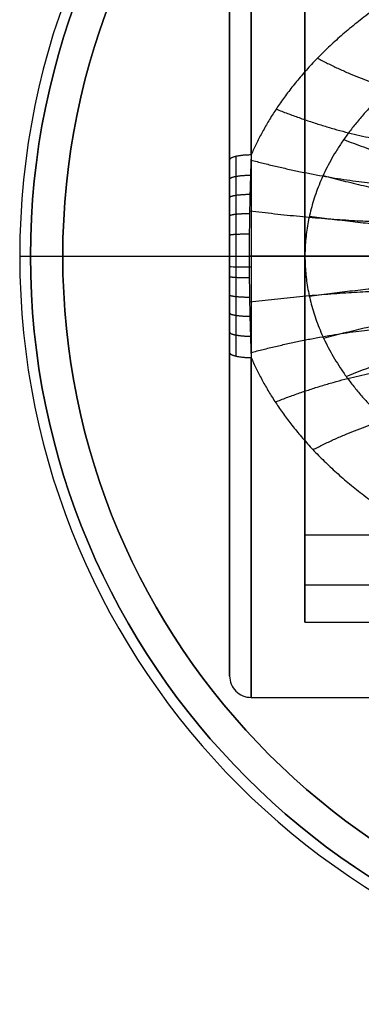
# Model space of a CAD drawing. Header units: centimetres. Extents: x -11 to 25.4, y -15 to 20.7.
# Tile 1 of 256: x -11 to -9.4, y -3.5 to 1.1. Entities that reach past the tile are written whole.
import ezdxf

# ---------------------------------------------------------------- set-up
doc = ezdxf.new("R2010")
doc.units = ezdxf.units.CM
doc.layers.add('Default', color=7, linetype='Continuous', true_color=0x000000)

msp = doc.modelspace()

# ---------------------------------------------------------------- linework, layer by layer
at = {"layer": 'Default'}
for p, q in [((-10, -1.95, -0.0023), (-10, 1.95, -0.0023)), ((-9.65, -1.6323, 0.475), (-9.65, 1.6323, 0.475)), ((-9.65, -0.9644, -1.4), (-9.65, 0.9644, -1.4)), ((-10.975, 0, -7.45), (-10.975, 0, -5.15)), ((-10.975, 0, -7.45), (-10.925, 0, -7.45)), ((-10.925, 0, -7.45), (-10.925, 0, -5.15)), ((-10.775, 0, -4.95), (-8.995, 0, -4.95)), ((-10.775, 0, -5), (-8.89, 0, -5)), ((-8.15, 0.0003, -1.1), (-9.65, 0.0003, -1.1)), ((-9.65, 0, -1.1), (-9.65, 0, -1.7)), ((-9.65, 0, 1.7), (4.3, 0, 1.7)), ((-8.3, 0, -0.75), (-9.65, 0, -0.75)), ((-9.65, 0, 1.7), (-9.65, 0, -0.75)), ((-10, 0, 1.95), (-10, 0, -1.9546)), ((-9.65, -1.7), (-1.1, -1.7)), ((-9.9, -2.05), (-0.9987, -2.05))]:
    msp.add_line(p, q, dxfattribs=at)
for centre, radius in [((-7.5, 0, -5.15), 3.475), ((-7.5, 0, -7.45), 3.475), ((-7.5, 0, -6.3), 3.475), ((-7.5, 0, -6.3), 3.425), ((-7.5, 0, -4.95), 3.275)]:
    msp.add_arc(centre, radius, 90, 270, dxfattribs=at)
at = {"layer": 'Default', "extrusion": (0, 0, -1)}
for centre, radius in [((7.5, 0, 7.45), 3.425), ((7.5, 0, 5.15), 3.425), ((7.5, 0, 5), 3.275)]:
    msp.add_arc(centre, radius, 270, 90, dxfattribs=at)
at = {"layer": 'Default', "extrusion": (1, 0, 0)}
for centre, radius, start, end in [((0, 0, -9.9), 2.05, 283.2688, 90), ((0, 0, -10), 1.95, 283.2689, 256.731), ((0, 0, -10), 1.95, 283.2688, 256.7312), ((0, 0, -9.65), 1.7, 333.821, 206.179), ((0, 0, -9.65), 1.7, 270.13, 319.6798), ((0, 0, -9.65), 1.7, 220.3202, 270)]:
    msp.add_arc(centre, radius, start, end, dxfattribs=at)
at = {"layer": 'Default', "extrusion": (0, 1, 0)}
for radius in [0.2, 0.15]:
    msp.add_arc((10.775, -5.15), radius, 0, 90, dxfattribs=at)
at = {"layer": 'Default', "extrusion": (1.3425e-06, -1, 1.57245e-07)}
msp.add_arc((-10, -3.05, 0), 1, 0, 84.7841, dxfattribs=at)
at = {"layer": 'Default', "extrusion": (2.79769e-07, 1, 5.44946e-08)}
msp.add_arc((9.65, -2.7, 0), 1, 90, 162.5424, dxfattribs=at)
at = {"layer": 'Default', "extrusion": (1, 4.42692e-17, 4.10509e-07)}
msp.add_arc((0, 0, -9.9), 2.05, 90, 256.7311, dxfattribs=at)
at = {"layer": 'Default', "extrusion": (0, 0.999707, 0.0242)}
msp.add_arc((9.9, 1.95), 0.1, 359.9994, 90, dxfattribs=at)
at = {"layer": 'Default', "extrusion": (0, -0.0242, 0.999707)}
msp.add_arc((-9.9, -1.95), 0.1, 179.9994, 270, dxfattribs=at)
at = {"layer": 'Default'}
for points, degree in [([(-5, 0, -2.05), (-5, 0.0157, -2.05), (-5.0007, 0.0471, -2.0496), (-5.0036, 0.0944, -2.048), (-5.0086, 0.1419, -2.0453), (-5.0156, 0.1895, -2.0414), (-5.0247, 0.2374, -2.0364), (-5.036, 0.2855, -2.0302), (-5.0495, 0.3339, -2.0228), (-5.0653, 0.3827, -2.0142), (-5.0836, 0.432, -2.0042), (-5.1045, 0.4816, -1.9928), (-5.128, 0.5317, -1.9801), (-5.1545, 0.5824, -1.9658), (-5.184, 0.6336, -1.9499), (-5.2168, 0.6852, -1.9324), (-5.2528, 0.7371, -1.9132), (-5.2926, 0.7895, -1.8921), (-5.3363, 0.8425, -1.8692), (-5.3842, 0.8958, -1.8442), (-5.4362, 0.9491, -1.8174), (-5.4928, 1.0024, -1.7885), (-5.554, 1.0556, -1.7577), (-5.6201, 1.1084, -1.7249), (-5.6913, 1.1608, -1.6901), (-5.7675, 1.2122, -1.6536), (-5.8487, 1.2623, -1.6157), (-5.9345, 1.3109, -1.5765), (-6.0248, 1.3574, -1.5366), (-6.1189, 1.4014, -1.4966), (-6.2159, 1.4424, -1.4571), (-6.3149, 1.4803, -1.4185), (-6.4151, 1.5145, -1.3819), (-6.5154, 1.5451, -1.3476), (-6.6146, 1.572, -1.316), (-6.7123, 1.5953, -1.2876), (-6.8081, 1.6151, -1.2626), (-6.9018, 1.6319, -1.2408), (-6.9933, 1.6458, -1.2222), (-7.0827, 1.6571, -1.2069), (-7.1702, 1.666, -1.1946), (-7.2561, 1.6726, -1.1853), (-7.3408, 1.6772, -1.1787), (-7.4248, 1.6799, -1.1749), (-7.5084, 1.6806, -1.1739), (-7.5921, 1.6795, -1.1755), (-7.6764, 1.6765, -1.1798), (-7.7616, 1.6714, -1.187), (-7.8481, 1.6643, -1.197), (-7.9361, 1.6549, -1.2099), (-8.026, 1.6431, -1.2259), (-8.1179, 1.6286, -1.2451), (-8.212, 1.6112, -1.2676), (-8.3083, 1.5906, -1.2934), (-8.4063, 1.5666, -1.3224), (-8.5057, 1.5389, -1.3546), (-8.6059, 1.5076, -1.3894), (-8.7057, 1.4727, -1.4264), (-8.8044, 1.4341, -1.4652), (-8.9009, 1.3924, -1.5049), (-8.9943, 1.3479, -1.545), (-9.0834, 1.301, -1.5846), (-9.168, 1.2524, -1.6234), (-9.2481, 1.202, -1.661), (-9.3234, 1.1503, -1.6972), (-9.3938, 1.0976, -1.7318), (-9.4593, 1.0444, -1.7643), (-9.5195, 0.9913, -1.7948), (-9.575, 0.938, -1.8232), (-9.6262, 0.8846, -1.8496), (-9.6731, 0.8314, -1.8741), (-9.716, 0.7786, -1.8967), (-9.7551, 0.7262, -1.9173), (-9.7904, 0.6743, -1.9362), (-9.8223, 0.6229, -1.9533), (-9.8512, 0.5719, -1.9688), (-9.8771, 0.5212, -1.9829), (-9.8927, 0.4874, -1.9913), (-9.9, 0.4705, -1.9953)], 3), ([(-9.65, -1.5256, -0.75), (-9.65, 0, -0.75), (-9.65, 1.5256, -0.75)], 2), ([(-9.65, -1.2961, -1.1), (-9.65, 0, -1.1), (-9.65, 1.2961, -1.1)], 2), ([(-8.1189, 1.2961, -1.1), (-8.1477, 1.2905, -1.1065), (-8.2058, 1.2789, -1.1199), (-8.2962, 1.2576, -1.1439), (-8.3884, 1.233, -1.1704), (-8.4812, 1.2048, -1.1995), (-8.5734, 1.1733, -1.2304), (-8.6636, 1.1387, -1.2625), (-8.7508, 1.1014, -1.2952), (-8.8345, 1.0618, -1.3279), (-8.9137, 1.0203, -1.3601), (-8.9883, 0.9773, -1.3913), (-9.058, 0.9333, -1.4212), (-9.1227, 0.8885, -1.4496), (-9.1824, 0.8433, -1.4764), (-9.2373, 0.7979, -1.5014), (-9.2876, 0.7525, -1.5246), (-9.3336, 0.7074, -1.5461), (-9.3754, 0.6625, -1.5659), (-9.4133, 0.618, -1.5839), (-9.4476, 0.5739, -1.6004), (-9.4785, 0.5303, -1.6154), (-9.5062, 0.4873, -1.6289), (-9.5309, 0.4449, -1.641), (-9.5528, 0.403, -1.6517), (-9.5722, 0.3616, -1.6613), (-9.5892, 0.3206, -1.6697), (-9.6038, 0.2798, -1.677), (-9.6163, 0.2395, -1.6832), (-9.6268, 0.1997, -1.6884), (-9.6352, 0.1602, -1.6926), (-9.6417, 0.121, -1.6958), (-9.6463, 0.082, -1.6982), (-9.6492, 0.043, -1.6996), (-9.6499, 0.0169, -1.7), (-9.65, 0.0039, -1.7)], 3), ([(-10, 0, -1.9546), (-10, 0.0215, -1.9546), (-10, 0.0651, -1.9537), (-10, 0.1323, -1.9498), (-10, 0.2025, -1.9428), (-10, 0.2767, -1.9325), (-10, 0.3563, -1.9183), (-10, 0.4162, -1.9053), (-10, 0.4476, -1.8979)], 3), ([(-10, -0.4476, -1.8979), (-10, -0.4162, -1.9053), (-10, -0.3564, -1.9183), (-10, -0.2768, -1.9325), (-10, -0.2026, -1.9428), (-10, -0.1324, -1.9497), (-10, -0.0652, -1.9537), (-10, -0.0215, -1.9546), (-10, 0, -1.9546)], 3), ([(-10, 0, -1.9546), (-10, 0, -1.9573), (-9.9998, 0, -1.9628), (-9.9988, 0, -1.9709), (-9.9971, 0, -1.979), (-9.9947, 0, -1.9869), (-9.9918, 0, -1.9946), (-9.9882, 0, -2.002), (-9.984, 0, -2.009), (-9.9792, 0, -2.0158), (-9.9739, 0, -2.0221), (-9.9681, 0, -2.0279), (-9.9619, 0, -2.0332), (-9.9552, 0, -2.0381), (-9.9482, 0, -2.0423), (-9.9408, 0, -2.046), (-9.9332, 0, -2.049), (-9.9253, 0, -2.0514), (-9.9173, 0, -2.0532), (-9.9118, 0, -2.0539), (-9.9091, 0, -2.0541)], 3), ([(-9.9, 0, 2.05), (0.8, 0, 2.05), (11.5, 0, 2.05)], 2), ([(-9.9, -0.4705, -1.9953), (-9.8927, -0.4874, -1.9913), (-9.8772, -0.5211, -1.9829), (-9.8512, -0.5718, -1.9689), (-9.8224, -0.6228, -1.9533), (-9.7904, -0.6742, -1.9362), (-9.7551, -0.7261, -1.9174), (-9.7161, -0.7785, -1.8967), (-9.6732, -0.8314, -1.8742), (-9.6261, -0.8847, -1.8496), (-9.5748, -0.9382, -1.8231), (-9.5192, -0.9915, -1.7946), (-9.459, -1.0446, -1.7642), (-9.394, -1.0975, -1.7319), (-9.324, -1.1499, -1.6975), (-9.2488, -1.2016, -1.6613), (-9.1686, -1.252, -1.6237), (-9.0838, -1.3009, -1.5848), (-8.9945, -1.3478, -1.545), (-8.9013, -1.3923, -1.5051), (-8.805, -1.4339, -1.4655), (-8.7066, -1.4724, -1.4267), (-8.6069, -1.5073, -1.3897), (-8.5067, -1.5386, -1.3549), (-8.4072, -1.5663, -1.3227), (-8.3093, -1.5904, -1.2937), (-8.213, -1.611, -1.2679), (-8.1188, -1.6284, -1.2453), (-8.0268, -1.643, -1.2261), (-7.9369, -1.6549, -1.21), (-7.8489, -1.6642, -1.197), (-7.7623, -1.6714, -1.1871), (-7.6771, -1.6764, -1.1799), (-7.5929, -1.6795, -1.1755), (-7.5092, -1.6806, -1.1739), (-7.4256, -1.6799, -1.175), (-7.3416, -1.6773, -1.1787), (-7.2569, -1.6727, -1.1852), (-7.1709, -1.666, -1.1945), (-7.0834, -1.6572, -1.2068), (-6.994, -1.646, -1.2221), (-6.9026, -1.6321, -1.2406), (-6.8089, -1.6153, -1.2624), (-6.713, -1.5954, -1.2875), (-6.6153, -1.5722, -1.3158), (-6.5161, -1.5453, -1.3473), (-6.4158, -1.5147, -1.3816), (-6.3155, -1.4805, -1.4183), (-6.2164, -1.4426, -1.4569), (-6.1193, -1.4015, -1.4965), (-6.025, -1.3575, -1.5365), (-5.9347, -1.3109, -1.5765), (-5.8489, -1.2625, -1.6156), (-5.7677, -1.2124, -1.6535), (-5.6915, -1.1609, -1.69), (-5.6202, -1.1085, -1.7249), (-5.5539, -1.0555, -1.7578), (-5.4926, -1.0023, -1.7886), (-5.4361, -0.949, -1.8174), (-5.3841, -0.8957, -1.8443), (-5.3363, -0.8424, -1.8692), (-5.2926, -0.7896, -1.8921), (-5.2529, -0.7372, -1.9131), (-5.2168, -0.6853, -1.9323), (-5.1841, -0.6336, -1.9499), (-5.1545, -0.5824, -1.9658), (-5.128, -0.5317, -1.9801), (-5.1045, -0.4816, -1.9928), (-5.0836, -0.432, -2.0042), (-5.0653, -0.3828, -2.0142), (-5.0495, -0.334, -2.0228), (-5.036, -0.2855, -2.0302), (-5.0247, -0.2374, -2.0364), (-5.0156, -0.1895, -2.0414), (-5.0086, -0.1419, -2.0453), (-5.0036, -0.0944, -2.048), (-5.0007, -0.0471, -2.0496), (-5, -0.0157, -2.05), (-5, 0, -2.05)], 3), ([(-9.9091, 0, -2.0541), (-9.9091, -0.0237, -2.0541), (-9.9089, -0.0712, -2.0532), (-9.9083, -0.1427, -2.0489), (-9.9071, -0.2169, -2.0415), (-9.9054, -0.2947, -2.0307), (-9.9031, -0.3774, -2.0161), (-9.9011, -0.4385, -2.0028), (-9.9, -0.4705, -1.9953)], 3), ([(-10, -0.4476, -1.8979), (-10, -0.4482, -1.9006), (-9.9998, -0.4495, -1.906), (-9.9987, -0.4513, -1.914), (-9.9971, -0.4532, -1.9219), (-9.9947, -0.455, -1.9296), (-9.9917, -0.4568, -1.9371), (-9.988, -0.4585, -1.9443), (-9.9838, -0.4601, -1.9512), (-9.979, -0.4617, -1.9578), (-9.9737, -0.4631, -1.9639), (-9.9678, -0.4645, -1.9696), (-9.9615, -0.4657, -1.9748), (-9.9548, -0.4668, -1.9795), (-9.9476, -0.4678, -1.9836), (-9.9402, -0.4686, -1.9872), (-9.9325, -0.4693, -1.9901), (-9.9246, -0.4698, -1.9924), (-9.9165, -0.4702, -1.9941), (-9.9083, -0.4705, -1.9951), (-9.9028, -0.4705, -1.9953), (-9.9, -0.4705, -1.9953)], 3), ([(-8.1186, -1.2963, -1.0999), (-8.8843, -1.2962, -1.0999), (-9.65, -1.2961, -1.1)], 2), ([(-9.65, -1.5256, -0.75), (-8.975, -1.5256, -0.75), (-8.3, -1.5256, -0.75)], 2)]:
    msp.add_open_spline(points, degree=degree, dxfattribs=at)
for points, weights in [([(-9.5919, 0.9202, -1.8319), (-9.1739, 0.7017, -1.9416), (-8.8545, 0.6695, -2.2937), (-8.7551, 0.8214, -2.7255)], [1.07574526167, 0.949249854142, 0.981190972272, 1.17156861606]), ([(-9.784, 0.6838, -1.9326), (-9.2954, 0.4904, -2.0008), (-8.9352, 0.4645, -2.3813), (-8.8702, 0.6103, -2.8754)], [1.11338201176, 0.944811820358, 0.964207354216, 1.17156861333]), ([(-9.47, 0.5423, -1.6112), (-9.049, 0.3769, -1.6668), (-8.7092, 0.3299, -1.9685), (-8.5861, 0.4213, -2.4)], [1.11630080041, 0.96615614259, 0.961389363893, 1.10200046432]), ([(-9.9008, 0.4469, -2.0007), (-9.3622, 0.3057, -2.0373), (-8.9766, 0.2884, -2.4363), (-8.9454, 0.4009, -2.9759)], [1.14094237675, 0.943311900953, 0.953520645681, 1.17156861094]), ([(-10, 0.3574, -1.9176), (-10, 0.3685, -1.9735), (-9.9604, 0.3765, -2.0139), (-9.9031, 0.3768, -2.0156)], [1.17157966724, 0.947772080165, 0.942914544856, 1.15700706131]), ([(-9.5657, 0.3753, -1.658), (-9.1338, 0.2568, -1.6849), (-8.7784, 0.2175, -1.9645), (-8.6468, 0.2781, -2.4)], [1.14346042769, 0.977359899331, 0.955494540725, 1.07786435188]), ([(-10, 0.2727, -1.9326), (-10, 0.2813, -1.9877), (-9.9617, 0.2877, -2.0282), (-9.9055, 0.2882, -2.0313)], [1.17157966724, 0.951614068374, 0.943145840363, 1.1461749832]), ([(-10, 0.188, -1.944), (-10, 0.1941, -1.9985), (-9.9627, 0.1986, -2.039), (-9.9073, 0.199, -2.0431)], [1.17157966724, 0.954532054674, 0.943407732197, 1.13820669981]), ([(-9.9069, 0.2113, -2.0417), (-9.3628, 0.1444, -2.0889), (-8.9946, 0.1394, -2.4927), (-8.987, 0.1967, -3.0323)], [1.13288549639, 0.943632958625, 0.956527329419, 1.17156860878]), ([(-9.6293, 0.1868, -1.6897), (-9.1885, 0.1261, -1.6965), (-8.8213, 0.1042, -1.9611), (-8.6845, 0.1337, -2.4)], [1.16427483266, 0.986341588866, 0.952953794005, 1.06411144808]), ([(-10, 0.0984, -1.9516), (-10, 0.1016, -2.0058), (-9.9634, 0.104, -2.0464), (-9.9086, 0.1042, -2.0511)], [1.17157966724, 0.956509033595, 0.943627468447, 1.1329349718]), ([(-10, 0, -1.9546), (-10, 0, -2.0086), (-9.9637, 0, -2.0492), (-9.9091, 0, -2.0541)], [1.17157960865, 0.957274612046, 0.943721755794, 1.13092103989]), ([(-10, 0, -1.9546), (-10, 0, -2.0086), (-9.9637, 0, -2.0492), (-9.9091, 0, -2.0541)], [1.17157966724, 0.957274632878, 0.943721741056, 1.13092099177]), ([(-9.9091, 0, -2.0541), (-9.3631, 0, -2.104), (-9, 0, -2.5095), (-9, 0, -3.05)], [1.13093024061, 0.943724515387, 0.957270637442, 1.17156860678]), ([(-9.65, 0, -1.7), (-9.2058, 0, -1.7), (-8.8345, 0, -1.9597), (-8.6961, 0, -2.4)], [1.17157505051, 0.989512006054, 0.952343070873, 1.06006824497]), ([(-10, -0.0937, -1.9519), (-10, -0.0967, -2.0061), (-9.9634, -0.099, -2.0466), (-9.9086, -0.0993, -2.0514)], [1.17157961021, 0.956578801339, 0.94363586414, 1.13275079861]), ([(-9.6298, -0.1851, -1.6899), (-9.1888, -0.1249, -1.6965), (-8.8216, -0.1032, -1.961), (-8.6847, -0.1324, -2.4)], [1.16442288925, 0.98640074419, 0.95293823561, 1.06403536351]), ([(-10, -0.1793, -1.9449), (-10, -0.1851, -1.9994), (-9.9628, -0.1894, -2.0399), (-9.9075, -0.1898, -2.0441)], [1.17157961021, 0.954774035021, 0.943432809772, 1.13755593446]), ([(-9.9069, -0.2124, -2.0416), (-9.3628, -0.1452, -2.0887), (-8.9946, -0.1401, -2.4925), (-8.9869, -0.1978, -3.0321)], [1.13290758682, 0.943631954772, 0.956518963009, 1.17156861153]), ([(-10, -0.2637, -1.934), (-10, -0.272, -1.9891), (-9.9618, -0.2782, -2.0295), (-9.9057, -0.2787, -2.0327)], [1.17157961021, 0.951969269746, 0.943173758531, 1.14519307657]), ([(-9.563, -0.3811, -1.6567), (-9.1315, -0.2608, -1.6844), (-8.7765, -0.2212, -1.9646), (-8.6452, -0.2828, -2.4)], [1.14263513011, 0.977014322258, 0.955626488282, 1.07847162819]), ([(-10, -0.3522, -1.9186), (-10, -0.3631, -1.9744), (-9.9605, -0.371, -2.0148), (-9.9032, -0.3714, -2.0167)], [1.17157961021, 0.948031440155, 0.942926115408, 1.15626363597]), ([(-9.9008, -0.4473, -2.0006), (-9.3622, -0.306, -2.0372), (-8.9766, -0.2887, -2.4362), (-8.9453, -0.4012, -2.9758)], [1.1409642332, 0.943311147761, 0.953512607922, 1.17156861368]), ([(-9.4588, -0.558, -1.6058), (-9.0391, -0.3886, -1.6647), (-8.7011, -0.3413, -1.9687), (-8.5789, -0.4357, -2.3996)], [1.11339566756, 0.965076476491, 0.962256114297, 1.10493458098]), ([(-9.7884, -0.6771, -1.9349), (-9.2981, -0.4847, -2.0021), (-8.9368, -0.4591, -2.3832), (-8.8729, -0.6043, -2.8789)], [1.11439642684, 0.944734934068, 0.963792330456, 1.17156861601]), ([(-9.6129, -0.8983, -1.8427), (-9.1878, -0.681, -1.9486), (-8.8641, -0.6494, -2.3037), (-8.7677, -0.8018, -2.7416)], [1.07933880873, 0.948665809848, 0.979409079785, 1.17156861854])]:
    msp.add_rational_spline(points, weights, degree=3, dxfattribs=at)
for points, knots in [([(-9.9, 0.4705, -1.9953), (-9.9028, 0.4705, -1.9953), (-9.9083, 0.4705, -1.9951), (-9.9165, 0.4702, -1.9941), (-9.9246, 0.4698, -1.9924), (-9.9325, 0.4693, -1.9901), (-9.9402, 0.4686, -1.9872), (-9.9476, 0.4678, -1.9836), (-9.9548, 0.4668, -1.9795), (-9.9615, 0.4657, -1.9748), (-9.9678, 0.4645, -1.9696), (-9.9737, 0.4631, -1.9639), (-9.979, 0.4617, -1.9578), (-9.9838, 0.4601, -1.9512), (-9.988, 0.4585, -1.9443), (-9.9917, 0.4568, -1.9371), (-9.9947, 0.455, -1.9296), (-9.9971, 0.4532, -1.9219), (-9.9987, 0.4513, -1.914), (-9.9998, 0.4495, -1.906), (-10, 0.4482, -1.9006), (-10, 0.4476, -1.8979)], [-1.572107, -1.572107, -1.572107, -1.572107, -1.48938, -1.406637, -1.323893, -1.24115, -1.158407, -1.075663, -0.99292, -0.910177, -0.827433, -0.74469, -0.661947, -0.579203, -0.49646, -0.413717, -0.330973, -0.24823, -0.165487, -0.082743, 0, 0, 0, 0]), ([(-9.9707, 0.4638, -1.9668), (-9.9707, 0.4331, -1.974), (-9.9707, 0.3733, -1.9871), (-9.9707, 0.2839, -2.0031), (-9.9707, 0.1943, -2.0152), (-9.9707, 0.0997, -2.0233), (-9.9707, 0.0342, -2.0253), (-9.9707, 0, -2.0253), (-9.9707, 0, -2.0253)], [0.000004, 0.000004, 0.000004, 0.000004, 0.203251, 0.393268, 0.582375, 0.781742, 1, 1.000004, 1.000004, 1.000004, 1.000004]), ([(-9.9, 0.4705, -1.9953), (-9.9011, 0.4385, -2.0028), (-9.9031, 0.3773, -2.0161), (-9.9054, 0.2947, -2.0307), (-9.9071, 0.2167, -2.0416), (-9.9083, 0.1426, -2.0489), (-9.9089, 0.0711, -2.0532), (-9.9091, 0.0236, -2.0541), (-9.9091, 0, -2.0541)], [-4.754687, -4.754687, -4.754687, -4.754687, -3.962258, -3.169806, -2.377355, -1.584903, -0.792452, 0, 0, 0, 0]), ([(-9.9707, 0, -2.0253), (-9.9707, 0, -2.0253), (-9.9707, -0.0326, -2.0253), (-9.9707, -0.095, -2.0235), (-9.9707, -0.1865, -2.016), (-9.9707, -0.276, -2.0043), (-9.9707, -0.3685, -1.9881), (-9.9707, -0.4313, -1.9744), (-9.9707, -0.4638, -1.9668)], [-0.0000014, -0.0000014, -0.0000014, -0.0000014, 0, 0.2078574, 0.3982531, 0.586554, 0.7850048, 0.9999981, 0.9999981, 0.9999981, 0.9999981]), ([(-9.65, 0.0039, -1.7), (-9.65, 0.0032, -1.7), (-9.65, 0.0019, -1.7), (-9.65, 0.0006, -1.7), (-9.65, 0, -1.7)], [0, 0, 0, 0, 0.01928571, 0.03857142, 0.03857142, 0.03857142, 0.03857142]), ([(-9.65, 0, -1.7), (-9.65, -0.0129, -1.7), (-9.6494, -0.0386, -1.6997), (-9.6468, -0.0771, -1.6984), (-9.6424, -0.1156, -1.6962), (-9.6363, -0.1542, -1.6931), (-9.6283, -0.1931, -1.6891), (-9.6184, -0.2323, -1.6842), (-9.6064, -0.272, -1.6783), (-9.5924, -0.3121, -1.6713), (-9.5761, -0.3526, -1.6632), (-9.5576, -0.3933, -1.6541), (-9.5366, -0.4345, -1.6437), (-9.5129, -0.4761, -1.6322), (-9.4864, -0.5184, -1.6192), (-9.4569, -0.5612, -1.6049), (-9.424, -0.6046, -1.5891), (-9.3877, -0.6484, -1.5717), (-9.3477, -0.6926, -1.5528), (-9.3038, -0.7371, -1.5321), (-9.2557, -0.7817, -1.5098), (-9.2032, -0.8266, -1.4858), (-9.1461, -0.8712, -1.46), (-9.0842, -0.9156, -1.4326), (-9.0173, -0.9594, -1.4036), (-8.9457, -1.0024, -1.3733), (-8.8699, -1.0437, -1.3421), (-8.7958, -1.0804, -1.3126), (-8.7281, -1.1112, -1.2866), (-8.6667, -1.1371, -1.2637), (-8.6117, -1.1586, -1.244), (-8.5628, -1.1766, -1.2269), (-8.5194, -1.1917, -1.2123), (-8.4799, -1.2047, -1.1993), (-8.4424, -1.2165, -1.1873), (-8.4048, -1.2278, -1.1757), (-8.3665, -1.2387, -1.1642), (-8.3283, -1.249, -1.1531), (-8.2898, -1.2588, -1.1423), (-8.2503, -1.2684, -1.1317), (-8.2092, -1.2777, -1.1212), (-8.1652, -1.2871, -1.1103), (-8.1346, -1.2929, -1.1035), (-8.1186, -1.2963, -1.0999)], [-22.555963, -22.555963, -22.555963, -22.555963, -22.005918, -21.45577, -20.905622, -20.355474, -19.805326, -19.255179, -18.705031, -18.154883, -17.604735, -17.054587, -16.504439, -15.954291, -15.404143, -14.853995, -14.303847, -13.753699, -13.203551, -12.653403, -12.103255, -11.553107, -11.002959, -10.452811, -9.902663, -9.352515, -8.802367, -8.252219, -7.702071, -7.151923, -6.601775, -6.051628, -5.50148, -4.951332, -4.401184, -3.851036, -3.300888, -2.75074, -2.200592, -1.650444, -1.100296, -0.550148, 0, 0, 0, 0])]:
    msp.add_open_spline(points, degree=3, knots=knots, dxfattribs=at)

doc.saveas('drawing.dxf')
